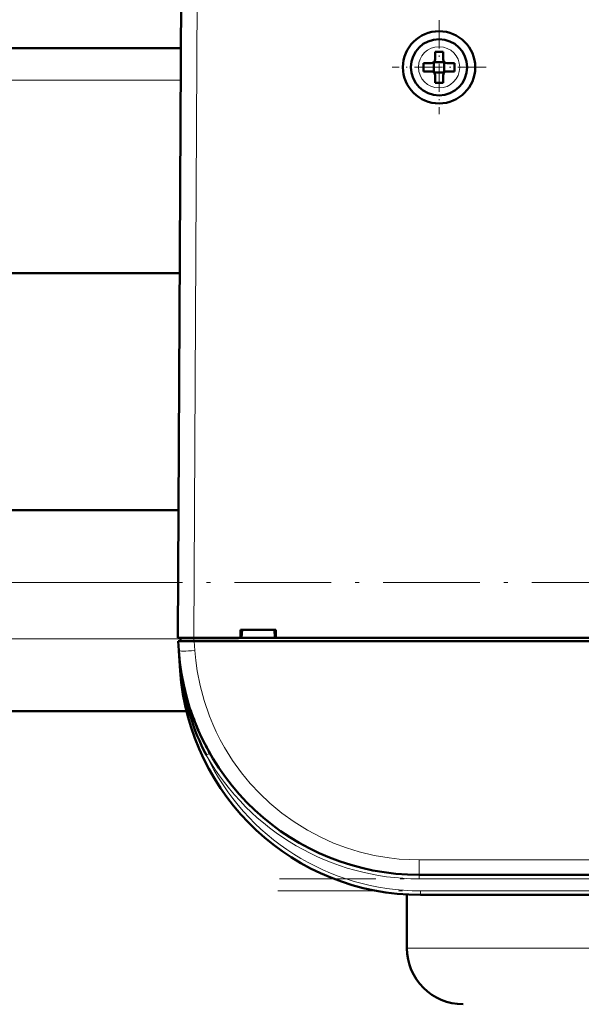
# Model space of a CAD drawing. Extents: x -2065 to 2446, y -1996 to 695.
# Tile 19 of 58: x 248 to 318, y -1686 to -1563. Entities that reach past the tile are written whole.
import ezdxf

# ---------------------------------------------------------------- set-up
doc = ezdxf.new("R2010")
doc.units = 0
doc.linetypes.add('DASHDOT', pattern=[18.5, 12, -3, 0.5, -3])

msp = doc.modelspace()

# ---------------------------------------------------------------- linework, layer by layer
at = {"color": 7, "lineweight": 50}
for p, q in [((268.07, -1640.12), (268.49, -1558.07)), ((268.45, -1566.73), (24.68, -1566.73)), ((300.07, -1568.12), (300.07, -1567.2)), ((301.07, -1567.2), (301.07, -1568.12)), ((299.92, -1568.47), (299.93, -1568.48)), ((299.93, -1568.48), (301.21, -1568.48)), ((299.93, -1568.48), (299.93, -1569.75)), ((301.21, -1568.48), (301.22, -1568.47)), ((301.21, -1568.48), (301.21, -1569.75)), ((298.65, -1568.62), (299.57, -1568.62)), ((298.65, -1569.62), (299.57, -1569.62)), ((302.49, -1568.62), (301.57, -1568.62)), ((302.49, -1569.62), (301.57, -1569.62)), ((299.93, -1569.75), (299.92, -1569.77)), ((301.21, -1569.75), (299.93, -1569.75)), ((300.07, -1570.12), (300.07, -1571.04)), ((301.07, -1570.12), (301.07, -1571.04)), ((301.21, -1569.75), (301.22, -1569.77)), ((268.3, -1594.73), (24.83, -1594.73)), ((268.15, -1624.23), (204.57, -1624.23)), ((275.86, -1640.12), (275.86, -1639.12)), ((275.86, -1639.12), (280.27, -1639.12)), ((276, -1640.12), (276.07, -1639.12)), ((280.07, -1639.12), (280.13, -1640.12)), ((280.27, -1639.12), (280.27, -1640.12)), ((268.07, -1640.12), (270.07, -1640.12)), ((268.18, -1641.71), (268.09, -1640.52)), ((268.09, -1640.52), (270.09, -1640.52)), ((268.37, -1640.12), (268.37, -1640.52)), ((270.07, -1640.12), (275.86, -1640.12)), ((523.04, -1640.52), (270.09, -1640.52)), ((275.86, -1640.12), (276, -1640.12)), ((275.92, -1640.12), (280.22, -1640.12)), ((280.13, -1640.12), (280.27, -1640.12)), ((280.27, -1640.12), (399.86, -1640.12)), ((268.18, -1641.75), (268.35, -1644.21)), ((269.13, -1649.23), (204.57, -1649.23)), ((270.52, -1651.43), (270.62, -1651.66)), ((495.03, -1669.62), (298.1, -1669.62)), ((296.57, -1672.07), (296.57, -1678.73)), ((494.85, -1672.12), (298.28, -1672.12))]:
    msp.add_line(p, q, dxfattribs=at)
at = {"color": 7, "lineweight": 18}
for p, q in [((270.49, -1558.07), (270.07, -1640.12)), ((300.59, -1566.55), (300.57, -1566.55)), ((298, -1569.1), (298, -1569.12)), ((303.14, -1569.14), (303.14, -1569.12)), ((268.43, -1570.73), (24.7, -1570.73)), ((300.55, -1571.69), (300.57, -1571.69)), ((268.1, -1633.23), (213.57, -1633.23)), ((268.36, -1640.23), (213.57, -1640.23)), ((270.06, -1640.52), (270.06, -1640.12)), ((270.09, -1640.52), (270.17, -1641.71)), ((268.35, -1644.21), (268.4, -1644.21)), ((268.45, -1644.58), (268.4, -1644.21)), ((271.61, -1654.73), (271.92, -1654.55)), ((271.92, -1654.55), (272.04, -1654.48)), ((495.03, -1667.76), (298.1, -1667.76)), ((298.1, -1669.62), (298.1, -1667.76)), ((298.1, -1669.62), (298.1, -1670.12)), ((495.03, -1670.12), (298.1, -1670.12)), ((298.28, -1671.62), (298.28, -1672.12)), ((494.85, -1671.62), (298.28, -1671.62)), ((296.57, -1678.73), (348.62, -1678.73))]:
    msp.add_line(p, q, dxfattribs=at)
at = {"color": 7, "linetype": 'DASHDOT', "lineweight": 18, "ltscale": 0.292499}
msp.add_line((300.57, -1563.27), (300.57, -1574.97), dxfattribs=at)
at = {"color": 7, "linetype": 'DASHDOT', "lineweight": 18, "ltscale": 0.2925}
msp.add_line((306.42, -1569.12), (294.72, -1569.12), dxfattribs=at)
at = {"color": 7, "linetype": 'DASHDOT', "lineweight": 18}
for p, q in [((182.63, -1633.23), (445.82, -1633.23)), ((275.59, -1640.23), (198.11, -1640.23)), ((514.72, -1670.12), (278.41, -1670.12)), ((514.51, -1671.62), (278.62, -1671.62))]:
    msp.add_line(p, q, dxfattribs=at)
at = {"color": 7, "linetype": 'DASHDOT', "lineweight": 18, "ltscale": 0.012015}
msp.add_line((270.06, -1640.08), (270.06, -1640.56), dxfattribs=at)
at = {"color": 7, "lineweight": 18}
msp.add_lwpolyline([(270.17, -1641.71), (270.28, -1642.95), (270.46, -1644.21), (270.82, -1646.04), (271.32, -1647.91), (271.99, -1649.88), (272.4, -1650.86), (272.84, -1651.84), (273.33, -1652.8), (273.85, -1653.76), (274.86, -1655.37), (275.98, -1656.93), (277.08, -1658.25), (278.26, -1659.51), (279.51, -1660.7), (281, -1661.93), (282.55, -1663.04), (284.19, -1664.06), (285.87, -1664.95), (287.45, -1665.66), (289.04, -1666.25), (290.63, -1666.74), (292.51, -1667.2), (294.35, -1667.51), (295.62, -1667.65), (296.86, -1667.73), (298.1, -1667.76)], dxfattribs=at)
at = {"color": 7, "lineweight": 50}
for radius in [4.5, 3.5]:
    msp.add_circle((300.57, -1569.12), radius, dxfattribs=at)
at = {"color": 7, "lineweight": 18}
for centre, radius, start, end in [((300.57, -1569.12), 2.57, 90, 179.4706), ((300.57, -1569.12), 2.57, 0, 89.4706), ((300.57, -1569.12), 2.57, 180, 269.4706), ((300.57, -1569.12), 2.57, 270, 359.4706), ((328.91, -1637.47), 60.88, 184.0416, 186.3583), ((298.1, -1639.62), 30.5, 209.6942, 269.9999), ((298.28, -1642.12), 29.5, 205.3037, 270)]:
    msp.add_arc(centre, radius, start, end, dxfattribs=at)
at = {"color": 7, "lineweight": 50}
for centre, radius, start, end in [((300.57, -1584.29), 17.1, 89.9978, 91.6733), ((300.57, -1584.29), 17.1, 88.3267, 90.0022), ((299.57, -1568.12), 0.5, 270, 360), ((301.57, -1568.12), 0.5, 180, 270), ((315.74, -1569.12), 17.1, 178.3267, 180.0022), ((315.78, -1569.12), 17.14, 179.9996, 181.6715), ((299.57, -1570.12), 0.5, 0, 90), ((301.57, -1570.12), 0.5, 90, 180), ((285.4, -1569.12), 17.1, 359.9978, 1.6733), ((285.36, -1569.12), 17.14, 358.3285, 0.0004), ((300.57, -1553.91), 17.13, 268.3286, 271.6729), ((298.1, -1639.62), 30, 184, 270), ((298.28, -1642.12), 30, 184, 270), ((268.41, -1644.44), 0.135, 285.2868, 317.5747), ((298.18, -1640.88), 29.96, 187.0814, 207.5257), ((297.92, -1639.69), 29.8, 198.5314, 203.1815), ((298.13, -1639.61), 30.03, 205.6025, 209.691), ((303.57, -1678.73), 7, 180, 270)]:
    msp.add_arc(centre, radius, start, end, dxfattribs=at)
at = {"color": 7, "lineweight": 18}
for centre, major_axis, ratio, start_param, end_param in [((270.17, -1641.57), (2, 0.14), 0.069587, 3.141593, 4.707523), ((267.96, -1644.24), (0.495, 0.076), 0.164442, 5.813966, 6.277967)]:
    msp.add_ellipse(centre, major_axis=major_axis, ratio=ratio, start_param=start_param, end_param=end_param, dxfattribs=at)

doc.saveas('drawing.dxf')
